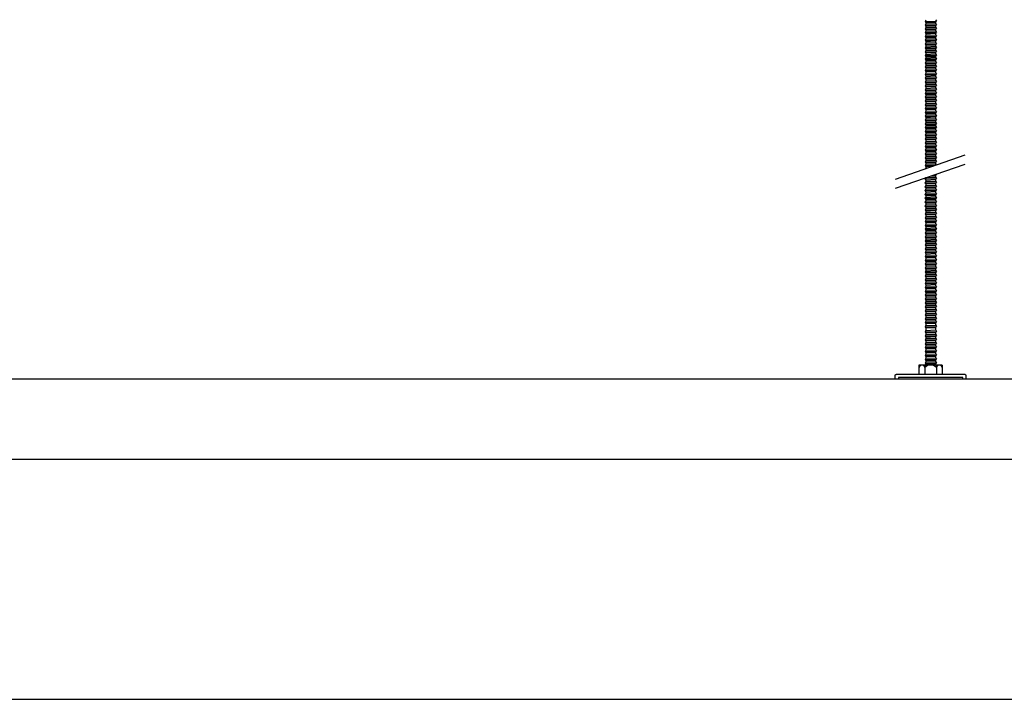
# Model space of a CAD drawing. Header units: millimetres. Extents: x 2538 to 24562, y 4449 to 23795.
# Tile 119 of 256: x 14975 to 15590, y 4469 to 4893. Entities that reach past the tile are written whole.
import ezdxf

# ---------------------------------------------------------------- set-up
doc = ezdxf.new("R2010")
doc.units = ezdxf.units.MM
doc.layers.add('_HD_tornillo', color=30, linetype='Continuous')
doc.layers.add('Make2D$Visible$Curves', color=7, linetype='Continuous', true_color=0x000000)

msp = doc.modelspace()

# ---------------------------------------------------------------- linework, layer by layer
at = {"layer": '_HD_tornillo'}
for p, q in [((15541.33, 4893.19), (15540.73, 4892.38)), ((15540.73, 4892.38), (15547.82, 4892.55)), ((15540.73, 4892.38), (15541.33, 4891.7)), ((15541.33, 4890.81), (15540.73, 4890)), ((15540.73, 4890), (15547.82, 4890.16)), ((15540.73, 4890), (15541.33, 4889.31)), ((15541.33, 4888.53), (15540.73, 4887.71)), ((15540.73, 4887.71), (15547.82, 4887.88)), ((15540.73, 4887.71), (15541.33, 4887.03)), ((15541.33, 4891.7), (15547.32, 4891.93)), ((15541.33, 4891.7), (15541.33, 4890.81)), ((15541.33, 4890.81), (15547.32, 4891.05)), ((15541.33, 4889.31), (15547.32, 4889.55)), ((15541.33, 4889.31), (15541.33, 4888.53)), ((15541.33, 4888.53), (15547.32, 4888.76)), ((15547.32, 4891.93), (15547.82, 4892.55)), ((15547.32, 4891.93), (15547.32, 4891.05)), ((15547.32, 4889.55), (15547.82, 4890.16)), ((15547.32, 4889.55), (15547.32, 4888.76)), ((15547.32, 4887.27), (15547.82, 4887.88)), ((15547.33, 4893.43), (15547.82, 4892.55)), ((15547.33, 4891.05), (15547.82, 4890.16)), ((15547.33, 4888.77), (15547.82, 4887.88)), ((15541.33, 4886.17), (15540.73, 4885.35)), ((15540.73, 4885.35), (15547.82, 4885.52)), ((15540.73, 4885.35), (15541.33, 4884.67)), ((15541.33, 4883.8), (15540.73, 4882.99)), ((15540.73, 4882.99), (15547.82, 4883.16)), ((15540.73, 4882.99), (15541.33, 4882.31)), ((15541.33, 4887.03), (15547.32, 4887.27)), ((15541.33, 4887.03), (15541.33, 4886.17)), ((15541.33, 4886.17), (15547.32, 4886.4)), ((15541.33, 4884.67), (15547.32, 4884.91)), ((15541.33, 4884.67), (15541.33, 4883.8)), ((15541.33, 4883.8), (15547.32, 4884.04)), ((15541.33, 4882.31), (15547.32, 4882.54)), ((15541.33, 4882.31), (15541.33, 4881.39)), ((15541.33, 4881.39), (15547.32, 4881.63)), ((15547.32, 4887.27), (15547.32, 4886.4)), ((15547.32, 4884.91), (15547.82, 4885.52)), ((15547.32, 4884.91), (15547.32, 4884.04)), ((15547.32, 4882.54), (15547.82, 4883.16)), ((15547.32, 4882.54), (15547.32, 4881.63)), ((15547.33, 4886.41), (15547.82, 4885.52)), ((15547.33, 4884.04), (15547.82, 4883.16)), ((15547.33, 4881.63), (15547.82, 4880.74)), ((15541.33, 4881.39), (15540.73, 4880.58)), ((15540.73, 4880.58), (15547.82, 4880.74)), ((15540.73, 4880.58), (15541.33, 4879.89)), ((15541.33, 4878.98), (15540.73, 4878.16)), ((15540.73, 4878.16), (15547.82, 4878.33)), ((15540.73, 4878.16), (15541.33, 4877.48)), ((15541.33, 4876.57), (15540.73, 4875.75)), ((15540.73, 4875.75), (15547.82, 4875.92)), ((15540.73, 4875.75), (15541.33, 4875.07)), ((15541.33, 4879.89), (15547.32, 4880.13)), ((15541.33, 4879.89), (15541.33, 4878.98)), ((15541.33, 4878.98), (15547.32, 4879.21)), ((15541.33, 4877.48), (15547.32, 4877.72)), ((15541.33, 4877.48), (15541.33, 4876.57)), ((15541.33, 4876.57), (15547.32, 4876.8)), ((15541.33, 4875.07), (15547.32, 4875.3)), ((15547.32, 4880.13), (15547.82, 4880.74)), ((15547.32, 4880.13), (15547.32, 4879.21)), ((15547.32, 4877.72), (15547.82, 4878.33)), ((15547.32, 4877.72), (15547.32, 4876.8)), ((15547.32, 4875.3), (15547.82, 4875.92)), ((15547.32, 4875.3), (15547.32, 4874.39)), ((15547.33, 4879.22), (15547.82, 4878.33)), ((15547.33, 4876.81), (15547.82, 4875.92)), ((15541.33, 4874.16), (15540.73, 4873.34)), ((15540.73, 4873.34), (15547.82, 4873.51)), ((15540.73, 4873.34), (15541.33, 4872.66)), ((15541.33, 4871.77), (15540.73, 4870.96)), ((15540.73, 4870.96), (15547.82, 4871.13)), ((15540.73, 4870.96), (15541.33, 4870.28)), ((15541.33, 4869.49), (15540.73, 4868.68)), ((15541.33, 4875.07), (15541.33, 4874.16)), ((15541.33, 4874.16), (15547.32, 4874.39)), ((15541.33, 4872.66), (15547.32, 4872.89)), ((15541.33, 4872.66), (15541.33, 4871.77)), ((15541.33, 4871.77), (15547.32, 4872.01)), ((15541.33, 4870.28), (15547.32, 4870.51)), ((15541.33, 4870.28), (15541.33, 4869.49)), ((15541.33, 4869.49), (15547.32, 4869.73)), ((15547.32, 4872.89), (15547.82, 4873.51)), ((15547.32, 4872.89), (15547.32, 4872.01)), ((15547.32, 4870.51), (15547.82, 4871.13)), ((15547.32, 4870.51), (15547.32, 4869.73)), ((15547.33, 4874.39), (15547.82, 4873.51)), ((15547.33, 4872.01), (15547.82, 4871.13)), ((15547.33, 4869.73), (15547.82, 4868.84)), ((15540.73, 4868.68), (15547.82, 4868.84)), ((15540.73, 4868.68), (15541.33, 4867.99)), ((15541.33, 4867.13), (15540.73, 4866.32)), ((15540.73, 4866.32), (15547.82, 4866.49)), ((15540.73, 4866.32), (15541.33, 4865.64)), ((15541.33, 4864.77), (15540.73, 4863.95)), ((15540.73, 4863.95), (15547.82, 4864.12)), ((15540.73, 4863.95), (15541.33, 4863.27)), ((15541.33, 4867.99), (15547.32, 4868.23)), ((15541.33, 4867.99), (15541.33, 4867.13)), ((15541.33, 4867.13), (15547.32, 4867.37)), ((15541.33, 4865.64), (15547.32, 4865.87)), ((15541.33, 4865.64), (15541.33, 4864.77)), ((15541.33, 4864.77), (15547.32, 4865)), ((15541.33, 4863.27), (15547.32, 4863.5)), ((15541.33, 4863.27), (15541.33, 4862.5)), ((15547.32, 4868.23), (15547.82, 4868.84)), ((15547.32, 4868.23), (15547.32, 4867.37)), ((15547.32, 4865.87), (15547.82, 4866.49)), ((15547.32, 4865.87), (15547.32, 4865)), ((15547.32, 4863.5), (15547.82, 4864.12)), ((15547.32, 4863.5), (15547.32, 4862.73)), ((15547.33, 4867.37), (15547.82, 4866.49)), ((15547.33, 4865), (15547.82, 4864.12)), ((15541.33, 4862.5), (15540.73, 4861.68)), ((15540.73, 4861.68), (15547.82, 4861.85)), ((15540.73, 4861.68), (15541.33, 4861)), ((15541.33, 4859.96), (15540.73, 4859.14)), ((15540.73, 4859.14), (15547.82, 4859.31)), ((15540.73, 4859.14), (15541.33, 4858.46)), ((15541.33, 4857.68), (15540.73, 4856.86)), ((15540.73, 4856.86), (15547.82, 4857.03)), ((15540.73, 4856.86), (15541.33, 4856.18)), ((15541.33, 4862.5), (15547.32, 4862.73)), ((15541.33, 4861), (15547.32, 4861.23)), ((15541.33, 4861), (15541.33, 4859.96)), ((15541.33, 4859.96), (15547.32, 4860.19)), ((15541.33, 4858.46), (15547.32, 4858.7)), ((15541.33, 4858.46), (15541.33, 4857.68)), ((15541.33, 4857.68), (15547.32, 4857.91)), ((15547.32, 4861.23), (15547.82, 4861.85)), ((15547.32, 4861.23), (15547.32, 4860.19)), ((15547.32, 4858.7), (15547.82, 4859.31)), ((15547.32, 4858.7), (15547.32, 4857.91)), ((15547.32, 4856.41), (15547.82, 4857.03)), ((15547.33, 4862.74), (15547.82, 4861.85)), ((15547.33, 4860.2), (15547.82, 4859.31)), ((15547.33, 4857.92), (15547.82, 4857.03)), ((15541.33, 4855.32), (15540.73, 4854.5)), ((15540.73, 4854.5), (15547.82, 4854.67)), ((15540.73, 4854.5), (15541.33, 4853.82)), ((15541.33, 4852.95), (15540.73, 4852.14)), ((15540.73, 4852.14), (15547.82, 4852.31)), ((15540.73, 4852.14), (15541.33, 4851.46)), ((15541.33, 4856.18), (15547.32, 4856.41)), ((15541.33, 4856.18), (15541.33, 4855.32)), ((15541.33, 4855.32), (15547.32, 4855.55)), ((15541.33, 4853.82), (15547.32, 4854.06)), ((15541.33, 4853.82), (15541.33, 4852.95)), ((15541.33, 4852.95), (15547.32, 4853.19)), ((15541.33, 4851.46), (15547.32, 4851.69)), ((15541.33, 4851.46), (15541.33, 4850.54)), ((15541.33, 4850.54), (15547.32, 4850.77)), ((15547.32, 4856.41), (15547.32, 4855.55)), ((15547.32, 4854.06), (15547.82, 4854.67)), ((15547.32, 4854.06), (15547.32, 4853.19)), ((15547.32, 4851.69), (15547.82, 4852.31)), ((15547.32, 4851.69), (15547.32, 4850.77)), ((15547.33, 4855.56), (15547.82, 4854.67)), ((15547.33, 4853.19), (15547.82, 4852.31)), ((15547.33, 4850.78), (15547.82, 4849.89)), ((15541.33, 4850.54), (15540.73, 4849.72)), ((15540.73, 4849.72), (15547.82, 4849.89)), ((15540.73, 4849.72), (15541.33, 4849.04)), ((15541.33, 4848.16), (15540.73, 4847.34)), ((15540.73, 4847.34), (15547.82, 4847.51)), ((15540.73, 4847.34), (15541.33, 4846.66)), ((15541.33, 4845.88), (15540.73, 4845.06)), ((15540.73, 4845.06), (15547.82, 4845.23)), ((15540.73, 4845.06), (15541.33, 4844.38)), ((15541.33, 4849.04), (15547.32, 4849.28)), ((15541.33, 4849.04), (15541.33, 4848.16)), ((15541.33, 4848.16), (15547.32, 4848.39)), ((15541.33, 4846.66), (15547.32, 4846.89)), ((15541.33, 4846.66), (15541.33, 4845.88)), ((15541.33, 4845.88), (15547.32, 4846.11)), ((15541.33, 4844.38), (15547.32, 4844.61)), ((15547.32, 4849.28), (15547.82, 4849.89)), ((15547.32, 4849.28), (15547.32, 4848.39)), ((15547.32, 4846.89), (15547.82, 4847.51)), ((15547.32, 4846.89), (15547.32, 4846.11)), ((15547.32, 4844.61), (15547.82, 4845.23)), ((15547.32, 4844.61), (15547.32, 4843.75)), ((15547.33, 4848.4), (15547.82, 4847.51)), ((15547.33, 4846.11), (15547.82, 4845.23)), ((15541.33, 4843.52), (15540.73, 4842.7)), ((15540.73, 4842.7), (15547.82, 4842.87)), ((15540.73, 4842.7), (15541.33, 4842.02)), ((15541.33, 4841.15), (15540.73, 4840.33)), ((15540.73, 4840.33), (15547.82, 4840.5)), ((15540.73, 4840.33), (15541.33, 4839.65)), ((15541.33, 4838.74), (15540.73, 4837.92)), ((15541.33, 4844.38), (15541.33, 4843.52)), ((15541.33, 4843.52), (15547.32, 4843.75)), ((15541.33, 4842.02), (15547.32, 4842.25)), ((15541.33, 4842.02), (15541.33, 4841.15)), ((15541.33, 4841.15), (15547.32, 4841.38)), ((15541.33, 4839.65), (15547.32, 4839.89)), ((15541.33, 4839.65), (15541.33, 4838.74)), ((15541.33, 4838.74), (15547.32, 4838.97)), ((15547.32, 4842.25), (15547.82, 4842.87)), ((15547.32, 4842.25), (15547.32, 4841.38)), ((15547.32, 4839.89), (15547.82, 4840.5)), ((15547.32, 4839.89), (15547.32, 4838.97)), ((15547.33, 4843.76), (15547.82, 4842.87)), ((15547.33, 4841.39), (15547.82, 4840.5)), ((15547.33, 4838.98), (15547.82, 4838.09)), ((15540.73, 4837.92), (15547.82, 4838.09)), ((15540.73, 4837.92), (15541.33, 4837.24)), ((15541.33, 4836.33), (15540.73, 4835.51)), ((15540.73, 4835.51), (15547.82, 4835.68)), ((15540.73, 4835.51), (15541.33, 4834.83)), ((15541.33, 4833.91), (15540.73, 4833.1)), ((15540.73, 4833.1), (15547.82, 4833.27)), ((15540.73, 4833.1), (15541.33, 4832.42)), ((15541.33, 4837.24), (15547.32, 4837.47)), ((15541.33, 4837.24), (15541.33, 4836.33)), ((15541.33, 4836.33), (15547.32, 4836.56)), ((15541.33, 4834.83), (15547.32, 4835.06)), ((15541.33, 4834.83), (15541.33, 4833.91)), ((15541.33, 4833.91), (15547.32, 4834.15)), ((15541.33, 4832.42), (15547.32, 4832.65)), ((15541.33, 4832.42), (15541.33, 4831.5)), ((15547.32, 4837.47), (15547.82, 4838.09)), ((15547.32, 4837.47), (15547.32, 4836.56)), ((15547.32, 4835.06), (15547.82, 4835.68)), ((15547.32, 4835.06), (15547.32, 4834.15)), ((15547.32, 4832.65), (15547.82, 4833.27)), ((15547.32, 4832.65), (15547.32, 4831.74)), ((15547.33, 4836.56), (15547.82, 4835.68)), ((15547.33, 4834.15), (15547.82, 4833.27)), ((15541.33, 4831.5), (15540.73, 4830.69)), ((15540.73, 4830.69), (15547.82, 4830.86)), ((15540.73, 4830.69), (15541.33, 4830.01)), ((15541.33, 4829.12), (15540.73, 4828.3)), ((15540.73, 4828.3), (15547.82, 4828.47)), ((15540.73, 4828.3), (15541.33, 4827.62)), ((15541.33, 4826.84), (15540.73, 4826.02)), ((15540.73, 4826.02), (15547.82, 4826.19)), ((15541.33, 4831.5), (15547.32, 4831.74)), ((15541.33, 4830.01), (15547.32, 4830.24)), ((15541.33, 4830.01), (15541.33, 4829.12)), ((15541.33, 4829.12), (15547.32, 4829.35)), ((15541.33, 4827.62), (15547.32, 4827.86)), ((15541.33, 4827.62), (15541.33, 4826.84)), ((15541.33, 4826.84), (15547.32, 4827.07)), ((15547.32, 4830.24), (15547.82, 4830.86)), ((15547.32, 4830.24), (15547.32, 4829.35)), ((15547.32, 4827.86), (15547.82, 4828.47)), ((15547.32, 4827.86), (15547.32, 4827.07)), ((15547.32, 4825.57), (15547.82, 4826.19)), ((15547.33, 4831.74), (15547.82, 4830.86)), ((15547.33, 4829.36), (15547.82, 4828.47)), ((15547.33, 4827.08), (15547.82, 4826.19)), ((15540.73, 4826.02), (15541.33, 4825.34)), ((15541.33, 4824.48), (15540.73, 4823.66)), ((15540.73, 4823.66), (15547.82, 4823.83)), ((15540.73, 4823.66), (15541.33, 4822.98)), ((15541.33, 4822.11), (15540.73, 4821.3)), ((15540.73, 4821.3), (15547.82, 4821.46)), ((15540.73, 4821.3), (15541.33, 4820.61)), ((15541.33, 4825.34), (15547.32, 4825.57)), ((15541.33, 4825.34), (15541.33, 4824.48)), ((15541.33, 4824.48), (15547.32, 4824.71)), ((15541.33, 4822.98), (15547.32, 4823.22)), ((15541.33, 4822.98), (15541.33, 4822.11)), ((15541.33, 4822.11), (15547.32, 4822.35)), ((15541.33, 4820.61), (15547.32, 4820.85)), ((15541.33, 4820.61), (15541.33, 4819.85)), ((15541.33, 4819.85), (15547.32, 4820.08)), ((15547.32, 4825.57), (15547.32, 4824.71)), ((15547.32, 4823.22), (15547.82, 4823.83)), ((15547.32, 4823.22), (15547.32, 4822.35)), ((15547.32, 4820.85), (15547.82, 4821.46)), ((15547.32, 4820.85), (15547.32, 4820.08)), ((15547.33, 4824.72), (15547.82, 4823.83)), ((15547.33, 4822.35), (15547.82, 4821.46)), ((15547.33, 4820.08), (15547.82, 4819.2)), ((15541.33, 4819.85), (15540.73, 4819.03)), ((15540.73, 4819.03), (15547.82, 4819.2)), ((15540.73, 4819.03), (15541.33, 4818.35)), ((15541.33, 4817.31), (15540.73, 4816.49)), ((15540.73, 4816.49), (15547.82, 4816.66)), ((15540.73, 4816.49), (15541.33, 4815.81)), ((15541.33, 4815.03), (15540.73, 4814.21)), ((15540.73, 4814.21), (15547.82, 4814.38)), ((15540.73, 4814.21), (15541.33, 4813.53)), ((15541.33, 4818.35), (15547.32, 4818.58)), ((15541.33, 4818.35), (15541.33, 4817.31)), ((15541.33, 4817.31), (15547.32, 4817.54)), ((15541.33, 4815.81), (15547.32, 4816.04)), ((15541.33, 4815.81), (15541.33, 4815.03)), ((15541.33, 4815.03), (15547.32, 4815.26)), ((15547.32, 4818.58), (15547.82, 4819.2)), ((15547.32, 4818.58), (15547.32, 4817.54)), ((15547.32, 4816.04), (15547.82, 4816.66)), ((15547.32, 4816.04), (15547.32, 4815.26)), ((15547.32, 4813.76), (15547.82, 4814.38)), ((15547.33, 4817.55), (15547.82, 4816.66)), ((15547.33, 4815.26), (15547.82, 4814.38)), ((15522.27, 4793.92), (15565.78, 4808.92)), ((15541.33, 4812.67), (15540.73, 4811.85)), ((15540.73, 4811.85), (15547.82, 4812.02)), ((15540.73, 4811.85), (15541.33, 4811.17)), ((15541.33, 4810.3), (15540.73, 4809.48)), ((15540.73, 4809.48), (15547.82, 4809.65)), ((15540.73, 4809.48), (15541.33, 4808.8)), ((15541.33, 4807.89), (15540.73, 4807.07)), ((15541.33, 4813.53), (15547.32, 4813.76)), ((15541.33, 4813.53), (15541.33, 4812.67)), ((15541.33, 4812.67), (15547.32, 4812.9)), ((15541.33, 4811.17), (15547.32, 4811.4)), ((15541.33, 4811.17), (15541.33, 4810.3)), ((15541.33, 4810.3), (15547.32, 4810.53)), ((15541.33, 4808.8), (15547.32, 4809.04)), ((15541.33, 4808.8), (15541.33, 4807.89)), ((15541.33, 4807.89), (15547.32, 4808.12)), ((15547.32, 4813.76), (15547.32, 4812.9)), ((15547.32, 4811.4), (15547.82, 4812.02)), ((15547.32, 4811.4), (15547.32, 4810.53)), ((15547.32, 4809.04), (15547.82, 4809.65)), ((15547.32, 4809.04), (15547.32, 4808.12)), ((15547.33, 4812.9), (15547.82, 4812.02)), ((15547.33, 4810.54), (15547.82, 4809.65)), ((15547.33, 4808.13), (15547.82, 4807.24)), ((15522.27, 4788.25), (15565.78, 4803.25)), ((15540.73, 4807.07), (15547.82, 4807.24)), ((15540.73, 4807.07), (15541.33, 4806.39)), ((15541.33, 4805.51), (15540.73, 4804.69)), ((15540.73, 4804.69), (15547.82, 4804.86)), ((15540.73, 4804.69), (15541.33, 4804.01)), ((15541.33, 4803.22), (15540.73, 4802.41)), ((15540.73, 4802.41), (15547.35, 4802.56)), ((15540.73, 4802.41), (15541.33, 4801.73)), ((15541.33, 4806.39), (15547.32, 4806.62)), ((15541.33, 4806.39), (15541.33, 4805.51)), ((15541.33, 4805.51), (15547.32, 4805.74)), ((15541.33, 4804.01), (15547.32, 4804.24)), ((15541.33, 4804.01), (15541.33, 4803.22)), ((15541.33, 4803.22), (15547.32, 4803.46)), ((15541.33, 4801.73), (15545.38, 4801.88)), ((15541.33, 4801.73), (15541.33, 4800.86)), ((15547.32, 4806.62), (15547.82, 4807.24)), ((15547.32, 4806.62), (15547.32, 4805.74)), ((15547.32, 4804.24), (15547.82, 4804.86)), ((15547.32, 4804.24), (15547.32, 4803.46)), ((15547.33, 4805.74), (15547.82, 4804.86)), ((15547.33, 4803.46), (15547.75, 4802.7)), ((15541.33, 4800.86), (15540.96, 4800.36)), ((15541.33, 4800.86), (15542.56, 4800.91)), ((15544.41, 4795.88), (15547.27, 4795.95)), ((15546.29, 4796.53), (15547.77, 4796.56)), ((15547.27, 4795.95), (15547.77, 4796.56)), ((15547.27, 4795.95), (15547.27, 4795.01)), ((15547.55, 4796.96), (15547.77, 4796.56)), ((15541.3, 4794.78), (15540.69, 4793.97)), ((15540.69, 4793.97), (15547.79, 4794.14)), ((15540.69, 4793.97), (15541.3, 4793.29)), ((15541.3, 4792.35), (15540.7, 4791.54)), ((15540.7, 4791.54), (15547.8, 4791.71)), ((15540.7, 4791.54), (15541.3, 4790.86)), ((15541.3, 4789.92), (15540.7, 4789.1)), ((15540.7, 4789.1), (15547.8, 4789.27)), ((15541.3, 4794.78), (15547.29, 4795.02)), ((15541.3, 4793.29), (15547.29, 4793.52)), ((15541.3, 4793.29), (15541.3, 4792.35)), ((15541.3, 4792.35), (15547.29, 4792.59)), ((15541.3, 4790.86), (15547.29, 4791.09)), ((15541.3, 4790.86), (15541.3, 4789.92)), ((15541.3, 4789.92), (15547.29, 4790.15)), ((15547.29, 4795.02), (15547.79, 4794.14)), ((15547.29, 4793.52), (15547.79, 4794.14)), ((15547.29, 4793.52), (15547.29, 4792.58)), ((15547.29, 4791.09), (15547.8, 4791.71)), ((15547.29, 4791.09), (15547.29, 4790.15)), ((15547.29, 4788.66), (15547.8, 4789.27)), ((15547.3, 4792.59), (15547.8, 4791.71)), ((15547.3, 4790.16), (15547.8, 4789.27)), ((15540.7, 4789.1), (15541.3, 4788.42)), ((15541.3, 4787.51), (15540.7, 4786.69)), ((15540.7, 4786.69), (15547.8, 4786.86)), ((15540.7, 4786.69), (15541.3, 4786.01)), ((15541.3, 4785.1), (15540.7, 4784.28)), ((15540.7, 4784.28), (15547.8, 4784.45)), ((15540.7, 4784.28), (15541.3, 4783.6)), ((15541.3, 4788.42), (15547.29, 4788.66)), ((15541.3, 4788.42), (15541.3, 4787.51)), ((15541.3, 4787.51), (15547.29, 4787.74)), ((15541.3, 4786.01), (15547.29, 4786.24)), ((15541.3, 4786.01), (15541.3, 4785.1)), ((15541.3, 4785.1), (15547.29, 4785.33)), ((15541.3, 4783.6), (15547.29, 4783.83)), ((15541.3, 4783.6), (15541.3, 4782.66)), ((15547.29, 4788.66), (15547.29, 4787.74)), ((15547.29, 4786.24), (15547.8, 4786.86)), ((15547.29, 4786.24), (15547.29, 4785.33)), ((15547.29, 4783.83), (15547.8, 4784.45)), ((15547.29, 4783.83), (15547.29, 4782.9)), ((15547.3, 4787.75), (15547.8, 4786.86)), ((15547.3, 4785.33), (15547.8, 4784.45)), ((15541.3, 4782.66), (15540.7, 4781.85)), ((15540.7, 4781.85), (15547.8, 4782.02)), ((15540.7, 4781.85), (15541.3, 4781.17)), ((15541.3, 4780.25), (15540.7, 4779.43)), ((15540.7, 4779.43), (15547.8, 4779.6)), ((15540.7, 4779.43), (15541.3, 4778.75)), ((15541.3, 4777.82), (15540.7, 4777)), ((15540.7, 4777), (15547.8, 4777.17)), ((15540.7, 4777), (15541.3, 4776.32)), ((15541.3, 4782.66), (15547.29, 4782.9)), ((15541.3, 4781.17), (15547.29, 4781.4)), ((15541.3, 4781.17), (15541.3, 4780.25)), ((15541.3, 4780.25), (15547.29, 4780.48)), ((15541.3, 4778.75), (15547.29, 4778.99)), ((15541.3, 4778.75), (15541.3, 4777.82)), ((15541.3, 4777.82), (15547.29, 4778.05)), ((15547.29, 4781.4), (15547.8, 4782.02)), ((15547.29, 4781.4), (15547.29, 4780.48)), ((15547.29, 4778.99), (15547.8, 4779.6)), ((15547.29, 4778.99), (15547.29, 4778.05)), ((15547.29, 4776.55), (15547.8, 4777.17)), ((15547.3, 4782.9), (15547.8, 4782.02)), ((15547.3, 4780.49), (15547.8, 4779.6)), ((15547.3, 4778.05), (15547.8, 4777.17)), ((15541.32, 4775.41), (15540.72, 4774.6)), ((15540.72, 4774.6), (15547.82, 4774.77)), ((15540.72, 4774.6), (15541.32, 4773.92)), ((15541.32, 4772.98), (15540.72, 4772.16)), ((15540.72, 4772.16), (15547.82, 4772.33)), ((15540.72, 4772.16), (15541.32, 4771.48)), ((15541.3, 4776.32), (15547.29, 4776.55)), ((15541.3, 4776.32), (15541.3, 4775.41)), ((15541.32, 4775.41), (15547.31, 4775.65)), ((15541.32, 4773.92), (15547.31, 4774.15)), ((15541.32, 4773.92), (15541.32, 4772.98)), ((15541.32, 4772.98), (15547.31, 4773.21)), ((15541.32, 4771.48), (15547.31, 4771.71)), ((15541.32, 4771.48), (15541.32, 4770.57)), ((15541.32, 4770.57), (15547.31, 4770.8)), ((15547.29, 4776.55), (15547.29, 4775.64)), ((15547.31, 4774.15), (15547.82, 4774.77)), ((15547.31, 4774.15), (15547.31, 4773.21)), ((15547.31, 4771.71), (15547.82, 4772.33)), ((15547.31, 4771.71), (15547.31, 4770.8)), ((15547.32, 4775.65), (15547.82, 4774.77)), ((15547.32, 4773.22), (15547.82, 4772.33)), ((15547.32, 4770.8), (15547.82, 4769.92)), ((15541.32, 4770.57), (15540.72, 4769.75)), ((15540.72, 4769.75), (15547.82, 4769.92)), ((15540.72, 4769.75), (15541.32, 4769.07)), ((15541.32, 4768.16), (15540.72, 4767.34)), ((15540.72, 4767.34), (15547.82, 4767.51)), ((15540.72, 4767.34), (15541.32, 4766.66)), ((15541.32, 4765.72), (15540.72, 4764.9)), ((15540.72, 4764.9), (15547.82, 4765.07)), ((15540.72, 4764.9), (15541.32, 4764.22)), ((15541.32, 4769.07), (15547.31, 4769.3)), ((15541.32, 4769.07), (15541.32, 4768.16)), ((15541.32, 4768.16), (15547.31, 4768.39)), ((15541.32, 4766.66), (15547.31, 4766.89)), ((15541.32, 4766.66), (15541.32, 4765.72)), ((15541.32, 4765.72), (15547.31, 4765.95)), ((15547.31, 4769.3), (15547.82, 4769.92)), ((15547.31, 4769.3), (15547.31, 4768.39)), ((15547.31, 4766.89), (15547.82, 4767.51)), ((15547.31, 4766.89), (15547.31, 4765.95)), ((15547.31, 4764.46), (15547.82, 4765.07)), ((15547.32, 4768.39), (15547.82, 4767.51)), ((15547.32, 4765.96), (15547.82, 4765.07)), ((15541.32, 4763.31), (15540.72, 4762.49)), ((15540.72, 4762.49), (15547.82, 4762.66)), ((15540.72, 4762.49), (15541.32, 4761.81)), ((15541.32, 4760.88), (15540.72, 4760.06)), ((15540.72, 4760.06), (15547.82, 4760.23)), ((15540.72, 4760.06), (15541.32, 4759.38)), ((15541.32, 4764.22), (15547.31, 4764.46)), ((15541.32, 4764.22), (15541.32, 4763.31)), ((15541.32, 4763.31), (15547.31, 4763.54)), ((15541.32, 4761.81), (15547.31, 4762.05)), ((15541.32, 4761.81), (15541.32, 4760.88)), ((15541.32, 4760.88), (15547.31, 4761.11)), ((15541.32, 4759.38), (15547.31, 4759.61)), ((15541.32, 4759.38), (15541.32, 4758.46)), ((15541.33, 4758.47), (15547.32, 4758.7)), ((15547.31, 4764.46), (15547.31, 4763.54)), ((15547.31, 4762.05), (15547.82, 4762.66)), ((15547.31, 4762.05), (15547.31, 4761.11)), ((15547.31, 4759.61), (15547.82, 4760.23)), ((15547.31, 4759.61), (15547.31, 4758.7)), ((15547.32, 4763.55), (15547.82, 4762.66)), ((15547.32, 4761.11), (15547.82, 4760.23)), ((15547.33, 4758.7), (15547.82, 4757.82)), ((15541.33, 4758.47), (15540.73, 4757.65)), ((15540.73, 4757.65), (15547.82, 4757.82)), ((15540.73, 4757.65), (15541.33, 4756.97)), ((15541.33, 4756.03), (15540.73, 4755.22)), ((15540.73, 4755.22), (15547.82, 4755.39)), ((15540.73, 4755.22), (15541.33, 4754.54)), ((15541.33, 4753.62), (15540.73, 4752.81)), ((15540.73, 4752.81), (15547.82, 4752.97)), ((15540.73, 4752.81), (15541.33, 4752.12)), ((15541.33, 4756.97), (15547.32, 4757.2)), ((15541.33, 4756.97), (15541.33, 4756.03)), ((15541.33, 4756.03), (15547.32, 4756.27)), ((15541.33, 4754.54), (15547.32, 4754.77)), ((15541.33, 4754.54), (15541.33, 4753.62)), ((15541.33, 4753.62), (15547.32, 4753.86)), ((15541.33, 4752.12), (15547.32, 4752.36)), ((15547.32, 4757.2), (15547.82, 4757.82)), ((15547.32, 4757.2), (15547.32, 4756.27)), ((15547.32, 4754.77), (15547.82, 4755.39)), ((15547.32, 4754.77), (15547.32, 4753.86)), ((15547.32, 4752.36), (15547.82, 4752.97)), ((15547.32, 4752.36), (15547.32, 4751.44)), ((15547.33, 4756.27), (15547.82, 4755.39)), ((15547.33, 4753.86), (15547.82, 4752.97)), ((15541.33, 4751.21), (15540.73, 4750.39)), ((15540.73, 4750.39), (15547.82, 4750.56)), ((15540.73, 4750.39), (15541.33, 4749.71)), ((15541.33, 4748.78), (15540.73, 4747.96)), ((15540.73, 4747.96), (15547.82, 4748.13)), ((15540.73, 4747.96), (15541.33, 4747.28)), ((15541.33, 4746.36), (15540.73, 4745.55)), ((15541.33, 4752.12), (15541.33, 4751.21)), ((15541.33, 4751.21), (15547.32, 4751.44)), ((15541.33, 4749.71), (15547.32, 4749.95)), ((15541.33, 4749.71), (15541.33, 4748.78)), ((15541.33, 4748.78), (15547.32, 4749.01)), ((15541.33, 4747.28), (15547.32, 4747.51)), ((15541.33, 4747.28), (15541.33, 4746.36)), ((15541.33, 4746.36), (15547.32, 4746.6)), ((15547.32, 4749.95), (15547.82, 4750.56)), ((15547.32, 4749.95), (15547.32, 4749.01)), ((15547.32, 4747.51), (15547.82, 4748.13)), ((15547.32, 4747.51), (15547.32, 4746.6)), ((15547.33, 4751.45), (15547.82, 4750.56)), ((15547.33, 4749.01), (15547.82, 4748.13)), ((15547.33, 4746.6), (15547.82, 4745.72)), ((15540.73, 4745.55), (15547.82, 4745.72)), ((15540.73, 4745.55), (15541.33, 4744.87)), ((15541.33, 4743.93), (15540.73, 4743.11)), ((15540.73, 4743.11), (15547.82, 4743.28)), ((15540.73, 4743.11), (15541.33, 4742.43)), ((15541.33, 4741.52), (15540.73, 4740.7)), ((15540.73, 4740.7), (15547.82, 4740.87)), ((15540.73, 4740.7), (15541.33, 4740.02)), ((15541.33, 4744.87), (15547.32, 4745.1)), ((15541.33, 4744.87), (15541.33, 4743.93)), ((15541.33, 4743.93), (15547.32, 4744.16)), ((15541.33, 4742.43), (15547.32, 4742.67)), ((15541.33, 4742.43), (15541.33, 4741.52)), ((15541.33, 4741.52), (15547.32, 4741.75)), ((15541.33, 4740.02), (15547.32, 4740.25)), ((15547.32, 4745.1), (15547.82, 4745.72)), ((15547.32, 4745.1), (15547.32, 4744.16)), ((15547.32, 4742.67), (15547.82, 4743.28)), ((15547.32, 4742.67), (15547.32, 4741.75)), ((15547.32, 4740.25), (15547.82, 4740.87)), ((15547.32, 4740.25), (15547.32, 4739.34)), ((15547.33, 4744.17), (15547.82, 4743.28)), ((15547.33, 4741.76), (15547.82, 4740.87)), ((15541.33, 4739.11), (15540.73, 4738.29)), ((15540.73, 4738.29), (15547.82, 4738.46)), ((15540.73, 4738.29), (15541.33, 4737.61)), ((15541.33, 4736.67), (15540.73, 4735.86)), ((15540.73, 4735.86), (15547.82, 4736.03)), ((15540.73, 4735.86), (15541.33, 4735.18)), ((15541.33, 4734.26), (15540.73, 4733.44)), ((15541.33, 4740.02), (15541.33, 4739.11)), ((15541.33, 4739.11), (15547.32, 4739.34)), ((15541.33, 4737.61), (15547.32, 4737.84)), ((15541.33, 4737.61), (15541.33, 4736.67)), ((15541.33, 4736.67), (15547.32, 4736.91)), ((15541.33, 4735.18), (15547.32, 4735.41)), ((15541.33, 4735.18), (15541.33, 4734.26)), ((15541.33, 4734.26), (15547.32, 4734.49)), ((15547.32, 4737.84), (15547.82, 4738.46)), ((15547.32, 4737.84), (15547.32, 4736.91)), ((15547.32, 4735.41), (15547.82, 4736.03)), ((15547.32, 4735.41), (15547.32, 4734.49)), ((15547.33, 4739.34), (15547.82, 4738.46)), ((15547.33, 4736.91), (15547.82, 4736.03)), ((15547.33, 4734.5), (15547.82, 4733.61)), ((15540.73, 4733.44), (15547.82, 4733.61)), ((15540.73, 4733.44), (15541.33, 4732.76)), ((15541.33, 4731.85), (15540.73, 4731.03)), ((15540.73, 4731.03), (15547.82, 4731.2)), ((15540.73, 4731.03), (15541.33, 4730.35)), ((15541.33, 4729.42), (15540.73, 4728.6)), ((15540.73, 4728.6), (15547.82, 4728.77)), ((15540.73, 4728.6), (15541.33, 4727.92)), ((15541.33, 4732.76), (15547.32, 4733)), ((15541.33, 4732.76), (15541.33, 4731.85)), ((15541.33, 4731.85), (15547.32, 4732.08)), ((15541.33, 4730.35), (15547.32, 4730.58)), ((15541.33, 4730.35), (15541.33, 4729.42)), ((15541.33, 4729.42), (15547.32, 4729.65)), ((15541.33, 4727.92), (15547.32, 4728.15)), ((15541.33, 4727.92), (15541.33, 4727)), ((15547.32, 4733), (15547.82, 4733.61)), ((15547.32, 4733), (15547.32, 4732.08)), ((15547.32, 4730.58), (15547.82, 4731.2)), ((15547.32, 4730.58), (15547.32, 4729.65)), ((15547.32, 4728.15), (15547.82, 4728.77)), ((15547.32, 4728.15), (15547.32, 4727.24)), ((15547.33, 4732.09), (15547.82, 4731.2)), ((15547.33, 4729.65), (15547.82, 4728.77)), ((15541.33, 4727), (15540.73, 4726.19)), ((15540.73, 4726.19), (15547.82, 4726.36)), ((15540.73, 4726.19), (15541.33, 4725.51)), ((15541.33, 4724.57), (15540.73, 4723.75)), ((15540.73, 4723.75), (15547.82, 4723.92)), ((15540.73, 4723.75), (15541.33, 4723.07)), ((15541.33, 4722.16), (15540.73, 4721.34)), ((15541.33, 4727), (15547.32, 4727.24)), ((15541.33, 4725.51), (15547.32, 4725.74)), ((15541.33, 4725.51), (15541.33, 4724.57)), ((15541.33, 4724.57), (15547.32, 4724.8)), ((15541.33, 4723.07), (15547.32, 4723.31)), ((15541.33, 4723.07), (15541.33, 4722.16)), ((15541.33, 4722.16), (15547.32, 4722.39)), ((15547.32, 4725.74), (15547.82, 4726.36)), ((15547.32, 4725.74), (15547.32, 4724.8)), ((15547.32, 4723.31), (15547.82, 4723.92)), ((15547.32, 4723.31), (15547.32, 4722.39)), ((15547.33, 4727.24), (15547.82, 4726.36)), ((15547.33, 4724.81), (15547.82, 4723.92)), ((15547.33, 4722.39), (15547.82, 4721.51)), ((15540.73, 4721.34), (15547.82, 4721.51)), ((15540.73, 4721.34), (15541.33, 4720.66)), ((15541.33, 4719.75), (15540.73, 4718.93)), ((15540.73, 4718.93), (15547.82, 4719.1)), ((15540.73, 4718.93), (15541.33, 4718.25)), ((15541.33, 4717.31), (15540.73, 4716.5)), ((15540.73, 4716.5), (15547.82, 4716.66)), ((15540.73, 4716.5), (15541.33, 4715.81)), ((15541.33, 4720.66), (15547.32, 4720.89)), ((15541.33, 4720.66), (15541.33, 4719.75)), ((15541.33, 4719.75), (15547.32, 4719.98)), ((15541.33, 4718.25), (15547.32, 4718.48)), ((15541.33, 4718.25), (15541.33, 4717.31)), ((15541.33, 4717.31), (15547.32, 4717.55)), ((15541.33, 4715.81), (15547.32, 4716.05)), ((15541.33, 4715.81), (15541.33, 4714.9)), ((15547.32, 4720.89), (15547.82, 4721.51)), ((15547.32, 4720.89), (15547.32, 4719.98)), ((15547.32, 4718.48), (15547.82, 4719.1)), ((15547.32, 4718.48), (15547.32, 4717.55)), ((15547.32, 4716.05), (15547.82, 4716.66)), ((15547.32, 4716.05), (15547.32, 4715.13)), ((15547.33, 4719.98), (15547.82, 4719.1)), ((15547.33, 4717.55), (15547.82, 4716.66)), ((15541.33, 4714.9), (15540.73, 4714.08)), ((15540.73, 4714.08), (15547.82, 4714.25)), ((15540.73, 4714.08), (15541.33, 4713.4)), ((15541.33, 4712.49), (15540.73, 4711.67)), ((15540.73, 4711.67), (15547.82, 4711.84)), ((15540.73, 4711.67), (15541.33, 4710.99)), ((15541.33, 4709.92), (15540.73, 4709.11)), ((15541.33, 4714.9), (15547.32, 4715.13)), ((15541.33, 4713.4), (15547.32, 4713.64)), ((15541.33, 4713.4), (15541.33, 4712.49)), ((15541.33, 4712.49), (15547.32, 4712.72)), ((15541.33, 4710.99), (15547.32, 4711.22)), ((15541.33, 4710.99), (15541.33, 4709.92)), ((15541.33, 4709.92), (15547.32, 4710.16)), ((15547.32, 4713.64), (15547.82, 4714.25)), ((15547.32, 4713.64), (15547.32, 4712.72)), ((15547.32, 4711.22), (15547.82, 4711.84)), ((15547.32, 4711.22), (15547.32, 4710.16)), ((15547.33, 4715.14), (15547.82, 4714.25)), ((15547.33, 4712.73), (15547.82, 4711.84)), ((15547.33, 4710.16), (15547.82, 4709.28)), ((15540.73, 4709.11), (15547.82, 4709.28)), ((15540.73, 4709.11), (15541.33, 4708.43)), ((15541.33, 4707.49), (15540.73, 4706.67)), ((15540.73, 4706.67), (15547.82, 4706.84)), ((15540.73, 4706.67), (15541.33, 4705.99)), ((15541.33, 4705.08), (15540.73, 4704.26)), ((15540.73, 4704.26), (15547.82, 4704.43)), ((15540.73, 4704.26), (15541.33, 4703.58)), ((15541.33, 4708.43), (15547.32, 4708.66)), ((15541.33, 4708.43), (15541.33, 4707.49)), ((15541.33, 4707.49), (15547.32, 4707.72)), ((15541.33, 4705.99), (15547.32, 4706.22)), ((15541.33, 4705.99), (15541.33, 4705.08)), ((15541.33, 4705.08), (15547.32, 4705.31)), ((15541.33, 4703.58), (15547.32, 4703.81)), ((15541.33, 4703.58), (15541.33, 4702.67)), ((15547.32, 4708.66), (15547.82, 4709.28)), ((15547.32, 4708.66), (15547.32, 4707.72)), ((15547.32, 4706.22), (15547.82, 4706.84)), ((15547.32, 4706.22), (15547.32, 4705.31)), ((15547.32, 4703.81), (15547.82, 4704.43)), ((15547.32, 4703.81), (15547.32, 4702.9)), ((15547.33, 4707.73), (15547.82, 4706.84)), ((15547.33, 4705.31), (15547.82, 4704.43)), ((15541.33, 4702.67), (15540.73, 4701.58)), ((15540.73, 4701.58), (15547.82, 4701.75)), ((15540.73, 4701.58), (15541.33, 4700.9)), ((15541.33, 4699.59), (15540.73, 4698.57)), ((15540.73, 4698.57), (15547.82, 4698.74)), ((15540.73, 4698.57), (15541.33, 4697.89)), ((15541.33, 4702.4), (15547.32, 4702.63)), ((15541.33, 4700.9), (15547.32, 4701.14)), ((15541.33, 4700.9), (15541.33, 4699.59)), ((15541.33, 4699.39), (15547.32, 4699.62)), ((15541.33, 4697.89), (15547.32, 4698.13)), ((15541.33, 4697.89), (15541.33, 4696.72)), ((15547.32, 4701.14), (15547.82, 4701.75)), ((15547.32, 4701.14), (15547.32, 4699.82)), ((15547.32, 4698.13), (15547.82, 4698.74)), ((15547.32, 4698.13), (15547.32, 4696.95)), ((15547.33, 4702.9), (15547.82, 4701.75)), ((15547.33, 4699.83), (15547.82, 4698.74)), ((15541.33, 4696.72), (15540.73, 4695.9)), ((15540.73, 4695.9), (15547.82, 4696.07)), ((15540.73, 4695.9), (15541.33, 4695.22)), ((15541.33, 4694.31), (15540.73, 4693.49)), ((15540.73, 4693.49), (15547.82, 4693.66)), ((15540.73, 4693.49), (15541.33, 4692.81)), ((15541.33, 4691.87), (15540.73, 4691.05)), ((15540.73, 4691.05), (15547.82, 4691.22)), ((15540.73, 4691.05), (15541.33, 4690.37)), ((15541.33, 4696.72), (15547.32, 4696.95)), ((15541.33, 4695.22), (15547.32, 4695.45)), ((15541.33, 4695.22), (15541.33, 4694.31)), ((15541.33, 4694.31), (15547.32, 4694.54)), ((15541.33, 4692.81), (15547.32, 4693.04)), ((15541.33, 4692.81), (15541.33, 4691.87)), ((15541.33, 4691.87), (15547.32, 4692.1)), ((15547.32, 4695.45), (15547.82, 4696.07)), ((15547.32, 4695.45), (15547.32, 4694.54)), ((15547.32, 4693.04), (15547.82, 4693.66)), ((15547.32, 4693.04), (15547.32, 4692.1)), ((15547.32, 4690.61), (15547.82, 4691.22)), ((15547.33, 4696.95), (15547.82, 4696.07)), ((15547.33, 4694.54), (15547.82, 4693.66)), ((15547.33, 4692.11), (15547.82, 4691.22)), ((15541.33, 4689.46), (15540.73, 4688.64)), ((15540.73, 4688.64), (15547.82, 4688.81)), ((15540.73, 4688.64), (15541.33, 4687.96)), ((15541.33, 4687.05), (15540.73, 4686.23)), ((15540.73, 4686.23), (15547.82, 4686.4)), ((15540.73, 4686.23), (15541.33, 4685.55)), ((15541.33, 4690.37), (15547.32, 4690.61)), ((15541.33, 4690.37), (15541.33, 4689.46)), ((15541.33, 4689.46), (15547.32, 4689.69)), ((15541.33, 4687.96), (15547.32, 4688.2)), ((15541.33, 4687.96), (15541.33, 4687.05)), ((15541.33, 4687.05), (15547.32, 4687.28)), ((15541.33, 4685.55), (15547.32, 4685.78)), ((15541.33, 4685.55), (15541.33, 4684.48)), ((15541.33, 4684.48), (15547.32, 4684.72)), ((15547.32, 4690.61), (15547.32, 4689.69)), ((15547.32, 4688.2), (15547.82, 4688.81)), ((15547.32, 4688.2), (15547.32, 4687.28)), ((15547.32, 4685.78), (15547.82, 4686.4)), ((15547.32, 4685.78), (15547.32, 4684.72)), ((15547.33, 4689.7), (15547.82, 4688.81)), ((15547.33, 4687.28), (15547.82, 4686.4)), ((15547.33, 4684.72), (15547.82, 4683.83)), ((15541.33, 4684.48), (15540.73, 4683.67)), ((15540.73, 4683.67), (15547.82, 4683.83)), ((15540.73, 4683.67), (15541.33, 4682.98)), ((15541.33, 4682.05), (15540.73, 4681.23)), ((15540.73, 4681.23), (15547.82, 4681.4)), ((15540.73, 4681.23), (15541.33, 4680.55)), ((15541.33, 4679.64), (15540.73, 4678.82)), ((15540.73, 4678.82), (15547.82, 4678.99)), ((15540.73, 4678.82), (15541.33, 4678.14)), ((15541.33, 4682.98), (15547.32, 4683.22)), ((15541.33, 4682.98), (15541.33, 4682.05)), ((15541.33, 4682.05), (15547.32, 4682.28)), ((15541.33, 4680.55), (15547.32, 4680.78)), ((15541.33, 4680.55), (15541.33, 4679.64)), ((15541.33, 4679.64), (15547.32, 4679.87)), ((15541.33, 4679.64), (15547.32, 4679.87)), ((15547.32, 4683.22), (15547.82, 4683.83)), ((15547.32, 4683.22), (15547.32, 4682.28)), ((15547.32, 4680.78), (15547.82, 4681.4)), ((15547.32, 4680.78), (15547.32, 4679.87)), ((15547.32, 4678.37), (15547.82, 4678.99)), ((15547.33, 4682.28), (15547.82, 4681.4)), ((15547.33, 4679.87), (15547.82, 4678.99)), ((15551.36, 4677.71), (15536.96, 4677.71)), ((15536.96, 4677.71), (15536.96, 4672.03)), ((15540.6, 4677.71), (15540.6, 4672.03)), ((15541.33, 4678.14), (15547.32, 4678.37)), ((15541.33, 4678.14), (15541.33, 4677.71)), ((15547.32, 4678.37), (15547.32, 4677.71)), ((15547.8, 4677.71), (15547.8, 4672.03)), ((15551.36, 4677.71), (15551.36, 4672.03)), ((15536.96, 4672.03), (15551.36, 4672.03))]:
    msp.add_line(p, q, dxfattribs=at)
for centre, radius, start, end in [((15538.78, 4675.85), 1.86, 12.33174, 167.66826), ((15544.2, 4672.55), 5.16, 45.77065, 134.22935), ((15549.58, 4675.9), 1.81, 11.15285, 168.84715)]:
    msp.add_arc(centre, radius, start, end, dxfattribs=at)
at = {"layer": 'Make2D$Visible$Curves', "color": 7, "lineweight": -3}
for points in [[(16744.16, 4668.94), (15544.16, 4668.94), (14344.16, 4668.94)], [(15522.08, 4668.94), (15522.08, 4669.98), (15522.08, 4671.03)], [(15523.08, 4672.03), (15544.16, 4672.03), (15565.23, 4672.03)], [(15564.23, 4670.03), (15544.16, 4670.03), (15524.08, 4670.03)], [(15524.08, 4670.03), (15524.08, 4669.48), (15524.08, 4668.94)], [(15564.23, 4668.94), (15564.23, 4669.48), (15564.23, 4670.03)], [(15566.23, 4671.03), (15566.23, 4669.98), (15566.23, 4668.94)], [(14344.16, 4618.94), (15544.16, 4618.94), (16744.16, 4618.94)], [(14344.16, 4468.94), (15544.16, 4468.94), (16744.16, 4468.94)]]:
    msp.add_open_spline(points, degree=2, dxfattribs=at)
for points in [[(15522.08, 4671.03), (15522.08, 4672.03), (15523.08, 4672.03)], [(15565.23, 4672.03), (15566.23, 4672.03), (15566.23, 4671.03)]]:
    msp.add_rational_spline(points, [1, 0.707106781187, 1], degree=2, dxfattribs=at)

doc.saveas('drawing.dxf')
